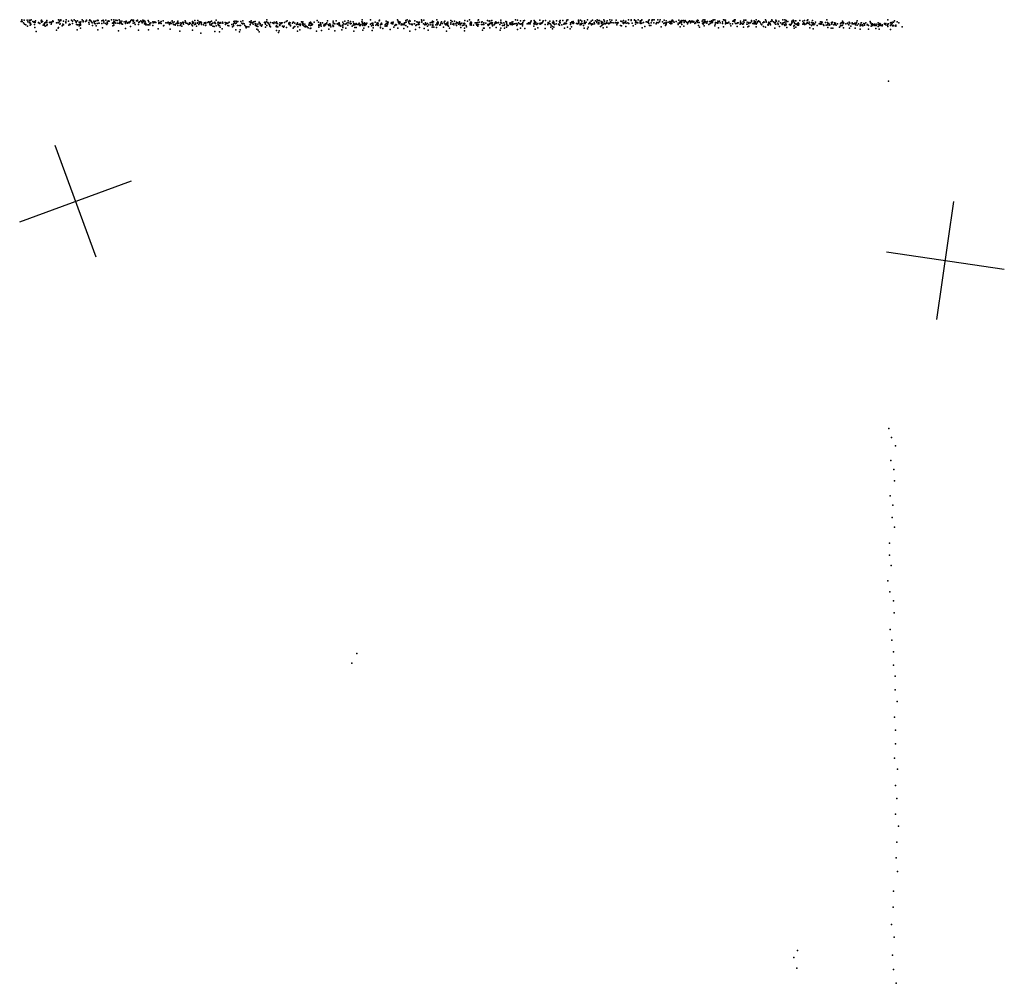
# Model space of a CAD drawing. Header units: millimetres. Extents: x 2956 to 18202, y -3010 to 34175.
# Tile 10 of 16: x 6415 to 9723, y 9867 to 13104. Entities that reach past the tile are written whole.
import ezdxf

# ---------------------------------------------------------------- set-up
doc = ezdxf.new("R2010")
doc.units = ezdxf.units.MM
doc.layers.add('P', color=9, linetype='Continuous')
doc.layers.add('PANOS', color=10, linetype='Continuous')

msp = doc.modelspace()

# ---------------------------------------------------------------- linework, layer by layer
at = {"layer": 'P'}
for p in [(6420, 13098), (6423, 13104), (6424, 13098), (6430, 13102), (6440, 13102), (6447, 13102), (6451, 13101), (6454, 13104), (6459, 13098), (6468, 13100), (6487, 13100), (6489, 13102), (6492, 13098), (6507, 13101), (6525, 13098), (6527, 13100), (6528, 13098), (6546, 13103), (6548, 13102), (6553, 13101), (6554, 13103), (6563, 13099), (6571, 13103), (6579, 13099), (6589, 13102), (6593, 13099), (6598, 13103), (6603, 13100), (6609, 13100), (6625, 13104), (6629, 13100), (6636, 13098), (6640, 13102), (6640, 13100), (6650, 13101), (6651, 13103), (6652, 13101), (6655, 13099), (6664, 13099), (6670, 13099), (6676, 13101), (6678, 13102), (6679, 13101), (6691, 13100), (6696, 13102), (6698, 13099), (6705, 13102), (6712, 13099), (6713, 13100), (6716, 13099), (6724, 13103), (6731, 13104), (6733, 13098), (6738, 13102), (6743, 13101), (6750, 13103), (6753, 13099), (6758, 13099), (6772, 13098), (6773, 13099), (6789, 13101), (6792, 13103), (6795, 13100), (6798, 13102), (6798, 13099), (6808, 13100), (6811, 13102), (6811, 13100), (6822, 13100), (6829, 13102), (6832, 13101), (6836, 13099), (6847, 13101), (6882, 13100), (6891, 13098), (6897, 13100), (6927, 13100), (6928, 13099), (6947, 13099), (6971, 13100), (6996, 13098), (7004, 13101), (7014, 13101), (7060, 13099), (7075, 13102), (7135, 13098), (7138, 13099), (7142, 13099), (7148, 13098), (7158, 13098), (7165, 13100), (7193, 13100), (7206, 13098), (7245, 13103), (7310, 13098), (7314, 13100), (7414, 13101), (7449, 13100), (7468, 13099), (7478, 13100), (7507, 13099), (7519, 13100), (7526, 13098), (7566, 13104), (7594, 13103), (7623, 13100), (7624, 13102), (7646, 13099), (7684, 13104), (7687, 13099), (7712, 13101), (7717, 13104), (7721, 13098), (7725, 13101), (7727, 13099), (7743, 13100), (7765, 13104), (7766, 13100), (7773, 13102), (7802, 13099), (7816, 13103), (7843, 13099), (7864, 13101), (7868, 13098), (7876, 13099), (7911, 13101), (7919, 13099), (7926, 13104), (7955, 13102), (7956, 13103), (7987, 13101), (7992, 13099), (7995, 13100), (8001, 13101), (8032, 13102), (8048, 13098), (8081, 13103), (8088, 13102), (8098, 13100), (8108, 13100), (8111, 13101), (8133, 13100), (8144, 13101), (8145, 13099), (8163, 13102), (8174, 13100), (8181, 13101), (8196, 13099), (8207, 13099), (8218, 13100), (8218, 13100), (8229, 13098), (8231, 13101), (8240, 13101), (8252, 13099), (8253, 13102), (8256, 13103), (8275, 13098), (8292, 13102), (8292, 13099), (8293, 13099), (8299, 13102), (8304, 13099), (8313, 13100), (8323, 13103), (8335, 13099), (8339, 13102), (8350, 13100), (8355, 13103), (8359, 13101), (8363, 13101), (8369, 13098), (8377, 13104), (8380, 13099), (8389, 13100), (8398, 13104), (8404, 13102), (8419, 13102), (8435, 13099), (8438, 13098), (8443, 13101), (8450, 13098), (8451, 13099), (8460, 13103), (8469, 13103), (8469, 13101), (8480, 13102), (8481, 13103), (8481, 13102), (8485, 13100), (8493, 13104), (8500, 13100), (8504, 13101), (8505, 13103), (8527, 13100), (8530, 13104), (8539, 13100), (8540, 13104), (8542, 13103), (8547, 13103), (8559, 13103), (8564, 13098), (8567, 13103), (8580, 13102), (8587, 13100), (8599, 13098), (8605, 13099), (8607, 13102), (8608, 13102), (8609, 13101), (8620, 13098), (8621, 13098), (8629, 13102), (8635, 13099), (8640, 13101), (8645, 13101), (8647, 13099), (8651, 13101), (8652, 13099), (8665, 13100), (8667, 13098), (8672, 13099), (8675, 13099), (8680, 13098), (8689, 13099), (8691, 13099), (8692, 13102), (8694, 13101), (8708, 13099), (8711, 13104), (8715, 13098), (8717, 13103), (8717, 13099), (8726, 13098), (8734, 13098), (8739, 13100), (8742, 13099), (8745, 13103), (8745, 13102), (8750, 13103), (8760, 13099), (8766, 13099), (8779, 13104), (8781, 13103), (8784, 13102), (8786, 13102), (8811, 13099), (8814, 13101), (8815, 13098), (8816, 13103), (8816, 13099), (8819, 13103), (8836, 13099), (8848, 13102), (8852, 13102), (8854, 13102), (8874, 13101), (8874, 13100), (8874, 13098), (8882, 13100), (8889, 13103), (8897, 13100), (8899, 13098), (8921, 13103), (8923, 13099), (8939, 13098), (8942, 13103), (8943, 13100), (8955, 13102), (8958, 13099), (8965, 13099), (8979, 13103), (8986, 13103), (8990, 13101), (8995, 13098), (9009, 13099), (9014, 13102), (9014, 13099), (9020, 13100), (9022, 13100), (9036, 13101), (9046, 13099), (9052, 13101), (9061, 13101), (9063, 13103), (9078, 13101), (9126, 13104), (9179, 13099), (9229, 13100), (9272, 13098), (9332, 13104), (9354, 13100), (6428, 13094), (6432, 13089), (6436, 13087), (6441, 13082), (6443, 13097), (6448, 13096), (6448, 13093), (6450, 13086), (6452, 13092), (6453, 13088), (6463, 13096), (6465, 13097), (6465, 13096), (6465, 13088), (6466, 13078), (6467, 13095), (6478, 13093), (6479, 13095), (6479, 13093), (6480, 13093), (6483, 13091), (6488, 13096), (6494, 13086), (6497, 13090), (6499, 13086), (6500, 13094), (6501, 13093), (6501, 13082), (6503, 13096), (6504, 13095), (6506, 13096), (6506, 13095), (6507, 13084), (6508, 13088), (6515, 13095), (6518, 13096), (6521, 13089), (6522, 13096), (6522, 13096), (6522, 13094), (6539, 13094), (6539, 13069), (6544, 13075), (6545, 13095), (6545, 13095), (6545, 13093), (6546, 13078), (6549, 13097), (6550, 13089), (6551, 13090), (6558, 13083), (6560, 13089), (6563, 13087), (6570, 13097), (6570, 13093), (6570, 13093), (6580, 13086), (6583, 13089), (6585, 13088), (6593, 13091), (6605, 13097), (6605, 13095), (6606, 13088), (6608, 13070), (6610, 13087), (6615, 13096), (6615, 13088), (6615, 13083), (6616, 13096), (6618, 13093), (6619, 13086), (6619, 13075), (6620, 13089), (6621, 13097), (6629, 13097), (6647, 13095), (6649, 13089), (6657, 13097), (6659, 13094), (6660, 13085), (6665, 13096), (6667, 13092), (6668, 13091), (6669, 13090), (6672, 13083), (6676, 13091), (6678, 13070), (6681, 13092), (6682, 13092), (6691, 13091), (6693, 13077), (6698, 13094), (6704, 13091), (6708, 13088), (6709, 13096), (6709, 13095), (6710, 13092), (6727, 13092), (6728, 13083), (6730, 13095), (6731, 13097), (6731, 13091), (6731, 13086), (6735, 13096), (6738, 13092), (6745, 13092), (6747, 13067), (6751, 13091), (6752, 13096), (6756, 13094), (6757, 13090), (6761, 13089), (6766, 13097), (6771, 13097), (6771, 13091), (6771, 13074), (6774, 13097), (6777, 13092), (6778, 13093), (6782, 13096), (6783, 13094), (6783, 13093), (6785, 13097), (6786, 13097), (6787, 13081), (6796, 13092), (6801, 13093), (6803, 13088), (6814, 13088), (6814, 13069), (6815, 13095), (6818, 13097), (6826, 13097), (6827, 13094), (6830, 13097), (6835, 13090), (6836, 13092), (6837, 13097), (6837, 13092), (6838, 13088), (6839, 13091), (6839, 13087), (6844, 13087), (6848, 13087), (6848, 13070), (6849, 13097), (6852, 13087), (6853, 13091), (6856, 13094), (6863, 13097), (6863, 13085), (6864, 13097), (6864, 13094), (6864, 13093), (6867, 13095), (6869, 13097), (6873, 13095), (6880, 13073), (6883, 13094), (6883, 13091), (6885, 13094), (6886, 13095), (6886, 13094), (6886, 13093), (6890, 13091), (6898, 13083), (6900, 13085), (6906, 13094), (6911, 13093), (6912, 13093), (6914, 13096), (6915, 13094), (6917, 13093), (6918, 13088), (6919, 13090), (6921, 13072), (6922, 13095), (6924, 13091), (6930, 13094), (6932, 13088), (6934, 13097), (6937, 13086), (6938, 13088), (6941, 13091), (6942, 13091), (6945, 13096), (6945, 13091), (6946, 13085), (6950, 13092), (6953, 13066), (6954, 13084), (6957, 13094), (6957, 13088), (6960, 13092), (6960, 13082), (6963, 13096), (6965, 13095), (6965, 13089), (6972, 13097), (6972, 13095), (6975, 13092), (6979, 13091), (6982, 13088), (6986, 13094), (6986, 13089), (6989, 13092), (6994, 13087), (6996, 13092), (6996, 13083), (6996, 13069), (6998, 13094), (6998, 13092), (6999, 13095), (7002, 13088), (7006, 13092), (7006, 13089), (7009, 13082), (7013, 13094), (7013, 13092), (7017, 13088), (7018, 13097), (7019, 13092), (7022, 13093), (7024, 13097), (7026, 13093), (7026, 13088), (7033, 13087), (7035, 13092), (7036, 13094), (7037, 13092), (7039, 13084), (7041, 13095), (7041, 13092), (7041, 13086), (7047, 13095), (7050, 13097), (7054, 13093), (7054, 13089), (7055, 13097), (7055, 13087), (7058, 13086), (7061, 13090), (7063, 13092), (7064, 13082), (7069, 13093), (7069, 13081), (7071, 13096), (7073, 13091), (7075, 13083), (7081, 13093), (7082, 13096), (7082, 13088), (7083, 13084), (7087, 13092), (7087, 13085), (7089, 13095), (7089, 13079), (7091, 13092), (7095, 13073), (7096, 13096), (7098, 13092), (7106, 13095), (7107, 13088), (7109, 13094), (7109, 13093), (7109, 13091), (7113, 13092), (7115, 13092), (7115, 13084), (7118, 13083), (7119, 13096), (7128, 13088), (7130, 13080), (7133, 13083), (7134, 13090), (7134, 13084), (7137, 13093), (7140, 13091), (7141, 13070), (7142, 13092), (7146, 13097), (7147, 13084), (7153, 13084), (7156, 13070), (7157, 13084), (7161, 13092), (7164, 13090), (7167, 13091), (7167, 13091), (7169, 13090), (7172, 13084), (7175, 13081), (7175, 13080), (7176, 13077), (7179, 13080), (7185, 13080), (7187, 13097), (7189, 13088), (7190, 13087), (7192, 13096), (7192, 13093), (7196, 13093), (7199, 13096), (7200, 13089), (7202, 13097), (7206, 13090), (7207, 13085), (7209, 13090), (7211, 13085), (7212, 13082), (7212, 13072), (7215, 13089), (7215, 13081), (7216, 13069), (7220, 13096), (7220, 13093), (7220, 13093), (7223, 13091), (7223, 13087), (7226, 13084), (7227, 13082), (7230, 13087), (7238, 13095), (7239, 13096), (7240, 13093), (7241, 13089), (7241, 13079), (7244, 13097), (7246, 13085), (7249, 13095), (7250, 13092), (7252, 13090), (7254, 13087), (7256, 13082), (7258, 13095), (7258, 13080), (7265, 13093), (7269, 13091), (7270, 13096), (7276, 13093), (7277, 13081), (7278, 13097), (7278, 13096), (7278, 13085), (7278, 13068), (7279, 13092), (7279, 13080), (7281, 13091), (7282, 13080), (7287, 13067), (7288, 13087), (7289, 13093), (7289, 13084), (7293, 13090), (7295, 13094), (7295, 13092), (7297, 13093), (7298, 13082), (7302, 13079), (7304, 13082), (7305, 13095), (7311, 13078), (7319, 13092), (7319, 13090), (7321, 13088), (7322, 13095), (7322, 13092), (7324, 13093), (7325, 13086), (7325, 13083), (7332, 13092), (7334, 13096), (7334, 13076), (7335, 13096), (7336, 13079), (7339, 13092), (7340, 13081), (7345, 13088), (7346, 13089), (7348, 13094), (7348, 13065), (7350, 13080), (7351, 13088), (7355, 13089), (7356, 13070), (7357, 13084), (7358, 13089), (7362, 13097), (7365, 13092), (7365, 13087), (7366, 13097), (7367, 13090), (7368, 13090), (7369, 13084), (7372, 13081), (7373, 13089), (7375, 13080), (7376, 13083), (7381, 13080), (7384, 13077), (7386, 13086), (7388, 13089), (7389, 13093), (7390, 13091), (7391, 13074), (7392, 13096), (7392, 13084), (7393, 13076), (7394, 13092), (7396, 13090), (7397, 13086), (7399, 13089), (7404, 13096), (7412, 13066), (7419, 13096), (7420, 13087), (7420, 13085), (7420, 13079), (7421, 13084), (7425, 13087), (7426, 13093), (7426, 13090), (7427, 13088), (7428, 13082), (7429, 13068), (7432, 13093), (7437, 13083), (7438, 13088), (7439, 13083), (7442, 13090), (7443, 13087), (7445, 13090), (7447, 13093), (7451, 13088), (7454, 13085), (7454, 13072), (7456, 13085), (7457, 13090), (7459, 13086), (7460, 13080), (7467, 13086), (7468, 13093), (7468, 13081), (7469, 13082), (7472, 13091), (7474, 13090), (7474, 13067), (7482, 13090), (7484, 13089), (7486, 13092), (7488, 13094), (7488, 13084), (7489, 13089), (7490, 13085), (7491, 13084), (7494, 13082), (7497, 13070), (7500, 13086), (7501, 13096), (7501, 13083), (7501, 13078), (7503, 13090), (7509, 13089), (7511, 13076), (7512, 13090), (7515, 13093), (7517, 13086), (7521, 13093), (7526, 13090), (7527, 13091), (7529, 13091), (7532, 13082), (7535, 13097), (7535, 13086), (7538, 13091), (7538, 13066), (7540, 13087), (7541, 13089), (7541, 13078), (7543, 13088), (7545, 13091), (7546, 13078), (7549, 13088), (7553, 13089), (7556, 13092), (7556, 13090), (7557, 13085), (7560, 13085), (7561, 13088), (7565, 13097), (7567, 13096), (7567, 13090), (7568, 13085), (7568, 13069), (7570, 13090), (7571, 13076), (7573, 13093), (7573, 13087), (7575, 13085), (7576, 13091), (7579, 13088), (7581, 13092), (7587, 13080), (7594, 13089), (7597, 13091), (7597, 13083), (7599, 13068), (7600, 13092), (7601, 13092), (7601, 13090), (7602, 13088), (7603, 13084), (7603, 13077), (7609, 13096), (7612, 13086), (7615, 13089), (7616, 13094), (7618, 13088), (7618, 13086), (7620, 13092), (7620, 13084), (7627, 13087), (7627, 13079), (7627, 13077), (7630, 13091), (7631, 13092), (7632, 13089), (7635, 13074), (7643, 13087), (7643, 13082), (7646, 13091), (7648, 13085), (7648, 13082), (7650, 13092), (7651, 13095), (7651, 13088), (7652, 13097), (7653, 13094), (7660, 13071), (7663, 13092), (7665, 13095), (7666, 13090), (7668, 13090), (7669, 13092), (7669, 13090), (7670, 13096), (7672, 13079), (7675, 13085), (7676, 13086), (7679, 13088), (7681, 13087), (7686, 13076), (7688, 13095), (7690, 13090), (7692, 13097), (7693, 13093), (7697, 13087), (7699, 13090), (7699, 13087), (7703, 13088), (7706, 13074), (7707, 13091), (7707, 13087), (7708, 13094), (7711, 13095), (7712, 13084), (7714, 13096), (7718, 13080), (7723, 13093), (7725, 13090), (7726, 13066), (7730, 13089), (7733, 13088), (7734, 13089), (7734, 13087), (7740, 13090), (7741, 13090), (7745, 13071), (7746, 13085), (7748, 13087), (7749, 13097), (7753, 13096), (7754, 13088), (7755, 13094), (7755, 13091), (7756, 13088), (7757, 13089), (7758, 13096), (7758, 13078), (7766, 13096), (7772, 13090), (7774, 13074), (7776, 13087), (7778, 13093), (7778, 13091), (7778, 13088), (7781, 13088), (7785, 13091), (7785, 13082), (7787, 13069), (7790, 13087), (7794, 13093), (7796, 13087), (7797, 13095), (7798, 13095), (7801, 13079), (7802, 13096), (7803, 13089), (7803, 13084), (7805, 13097), (7806, 13079), (7813, 13087), (7815, 13078), (7817, 13092), (7818, 13092), (7818, 13087), (7820, 13097), (7821, 13095), (7821, 13090), (7827, 13086), (7829, 13087), (7830, 13092), (7832, 13097), (7835, 13091), (7839, 13079), (7841, 13096), (7843, 13090), (7847, 13087), (7848, 13090), (7848, 13087), (7849, 13065), (7850, 13092), (7851, 13089), (7852, 13091), (7853, 13084), (7854, 13096), (7854, 13090), (7856, 13082), (7859, 13076), (7863, 13089), (7864, 13094), (7864, 13089), (7870, 13089), (7874, 13091), (7874, 13087), (7880, 13090), (7883, 13096), (7883, 13085), (7885, 13094), (7887, 13093), (7889, 13089), (7893, 13097), (7893, 13096), (7894, 13092), (7895, 13091), (7895, 13087), (7897, 13090), (7897, 13078), (7900, 13092), (7903, 13084), (7907, 13091), (7907, 13086), (7908, 13092), (7910, 13075), (7910, 13067), (7911, 13090), (7915, 13085), (7916, 13080), (7928, 13091), (7929, 13087), (7930, 13096), (7932, 13096), (7932, 13094), (7932, 13089), (7932, 13086), (7933, 13094), (7940, 13086), (7945, 13093), (7949, 13094), (7950, 13088), (7951, 13086), (7951, 13086), (7953, 13095), (7953, 13088), (7953, 13085), (7954, 13082), (7956, 13088), (7959, 13096), (7966, 13096), (7966, 13088), (7969, 13097), (7970, 13069), (7971, 13088), (7973, 13076), (7974, 13093), (7974, 13088), (7976, 13076), (7981, 13092), (7988, 13088), (7989, 13085), (7993, 13091), (7993, 13090), (7993, 13088), (7994, 13077), (7998, 13092), (7999, 13095), (8001, 13090), (8003, 13093), (8003, 13086), (8004, 13083), (8009, 13087), (8011, 13090), (8012, 13095), (8013, 13092), (8015, 13097), (8016, 13092), (8016, 13078), (8018, 13093), (8023, 13093), (8024, 13095), (8028, 13088), (8029, 13069), (8031, 13094), (8031, 13076), (8032, 13096), (8035, 13092), (8037, 13085), (8042, 13094), (8043, 13085), (8044, 13088), (8044, 13076), (8050, 13094), (8050, 13079), (8051, 13097), (8051, 13093), (8052, 13089), (8053, 13085), (8056, 13085), (8062, 13092), (8063, 13093), (8063, 13088), (8065, 13089), (8068, 13096), (8069, 13091), (8069, 13087), (8072, 13097), (8074, 13089), (8076, 13090), (8079, 13090), (8083, 13091), (8085, 13084), (8087, 13089), (8087, 13071), (8091, 13094), (8095, 13090), (8097, 13089), (8097, 13076), (8098, 13089), (8101, 13090), (8104, 13088), (8104, 13083), (8105, 13095), (8105, 13093), (8112, 13074), (8120, 13090), (8124, 13094), (8124, 13093), (8126, 13090), (8129, 13092), (8130, 13095), (8130, 13090), (8132, 13097), (8142, 13090), (8142, 13082), (8144, 13090), (8145, 13095), (8146, 13091), (8146, 13089), (8147, 13097), (8147, 13072), (8149, 13095), (8151, 13089), (8152, 13088), (8156, 13091), (8156, 13077), (8163, 13090), (8164, 13092), (8164, 13089), (8168, 13091), (8169, 13094), (8170, 13093), (8173, 13097), (8180, 13088), (8180, 13074), (8189, 13089), (8189, 13088), (8190, 13095), (8190, 13095), (8194, 13092), (8197, 13090), (8199, 13079), (8201, 13086), (8205, 13093), (8205, 13081), (8205, 13073), (8208, 13091), (8209, 13091), (8210, 13096), (8210, 13095), (8210, 13079), (8212, 13088), (8217, 13090), (8225, 13089), (8226, 13088), (8229, 13086), (8230, 13096), (8230, 13094), (8231, 13093), (8236, 13087), (8243, 13089), (8245, 13092), (8245, 13076), (8248, 13092), (8248, 13090), (8250, 13091), (8251, 13092), (8252, 13091), (8255, 13079), (8264, 13073), (8265, 13093), (8266, 13088), (8267, 13093), (8269, 13080), (8270, 13097), (8271, 13096), (8271, 13094), (8273, 13093), (8275, 13091), (8277, 13094), (8286, 13091), (8289, 13090), (8292, 13093), (8293, 13093), (8293, 13091), (8294, 13092), (8298, 13087), (8300, 13090), (8301, 13088), (8303, 13092), (8305, 13091), (8309, 13085), (8311, 13091), (8311, 13075), (8312, 13095), (8315, 13091), (8318, 13096), (8323, 13073), (8325, 13079), (8327, 13090), (8328, 13091), (8331, 13095), (8333, 13091), (8336, 13087), (8338, 13090), (8340, 13089), (8345, 13095), (8346, 13090), (8354, 13097), (8354, 13095), (8358, 13090), (8361, 13095), (8361, 13092), (8361, 13090), (8366, 13081), (8370, 13094), (8370, 13091), (8371, 13091), (8371, 13084), (8373, 13096), (8374, 13088), (8375, 13077), (8379, 13092), (8379, 13090), (8383, 13090), (8386, 13095), (8387, 13092), (8387, 13079), (8392, 13092), (8394, 13090), (8398, 13092), (8400, 13097), (8403, 13095), (8409, 13094), (8409, 13093), (8416, 13093), (8417, 13095), (8421, 13094), (8421, 13087), (8422, 13092), (8422, 13091), (8424, 13095), (8426, 13094), (8434, 13084), (8437, 13083), (8442, 13095), (8442, 13092), (8444, 13093), (8444, 13091), (8445, 13092), (8448, 13095), (8451, 13081), (8453, 13092), (8458, 13094), (8460, 13091), (8462, 13091), (8473, 13092), (8473, 13092), (8476, 13083), (8484, 13096), (8484, 13089), (8487, 13095), (8489, 13095), (8489, 13094), (8492, 13094), (8499, 13092), (8500, 13096), (8501, 13097), (8502, 13091), (8505, 13092), (8506, 13077), (8511, 13095), (8511, 13095), (8515, 13081), (8520, 13097), (8521, 13097), (8524, 13096), (8524, 13096), (8526, 13097), (8527, 13094), (8529, 13091), (8531, 13085), (8535, 13084), (8537, 13094), (8545, 13094), (8553, 13091), (8553, 13090), (8556, 13095), (8560, 13093), (8564, 13097), (8570, 13080), (8574, 13097), (8579, 13091), (8580, 13092), (8583, 13094), (8585, 13084), (8586, 13087), (8587, 13089), (8588, 13094), (8594, 13096), (8599, 13092), (8602, 13093), (8602, 13090), (8604, 13097), (8606, 13091), (8610, 13097), (8614, 13096), (8627, 13092), (8627, 13088), (8632, 13092), (8633, 13096), (8634, 13080), (8637, 13094), (8638, 13097), (8640, 13097), (8640, 13088), (8646, 13082), (8647, 13095), (8655, 13096), (8658, 13090), (8660, 13094), (8662, 13097), (8669, 13093), (8673, 13097), (8677, 13096), (8683, 13091), (8684, 13093), (8687, 13094), (8693, 13095), (8695, 13085), (8695, 13084), (8698, 13095), (8699, 13079), (8709, 13092), (8711, 13089), (8712, 13093), (8715, 13083), (8717, 13093), (8720, 13097), (8724, 13092), (8730, 13088), (8735, 13091), (8737, 13097), (8740, 13094), (8742, 13096), (8750, 13083), (8752, 13089), (8753, 13095), (8757, 13094), (8758, 13093), (8759, 13092), (8760, 13092), (8762, 13097), (8763, 13077), (8768, 13094), (8776, 13097), (8776, 13091), (8780, 13080), (8786, 13097), (8786, 13090), (8787, 13093), (8788, 13092), (8792, 13094), (8792, 13092), (8794, 13092), (8797, 13096), (8802, 13090), (8804, 13083), (8810, 13090), (8816, 13097), (8820, 13091), (8824, 13091), (8825, 13081), (8827, 13093), (8829, 13093), (8835, 13089), (8836, 13095), (8838, 13094), (8841, 13091), (8843, 13089), (8845, 13097), (8847, 13090), (8847, 13079), (8849, 13096), (8858, 13089), (8859, 13096), (8859, 13089), (8861, 13080), (8864, 13095), (8864, 13082), (8865, 13091), (8870, 13093), (8878, 13091), (8882, 13093), (8883, 13090), (8884, 13097), (8885, 13096), (8887, 13097), (8887, 13091), (8889, 13089), (8889, 13080), (8893, 13094), (8894, 13097), (8903, 13096), (8905, 13090), (8908, 13087), (8912, 13094), (8914, 13081), (8915, 13097), (8916, 13096), (8920, 13079), (8923, 13096), (8928, 13087), (8930, 13086), (8931, 13094), (8931, 13089), (8932, 13096), (8932, 13091), (8934, 13093), (8936, 13090), (8937, 13087), (8947, 13097), (8951, 13093), (8952, 13076), (8954, 13096), (8954, 13089), (8955, 13089), (8962, 13092), (8963, 13089), (8963, 13088), (8968, 13081), (8971, 13093), (8977, 13090), (8977, 13088), (8978, 13092), (8981, 13093), (8983, 13088), (8985, 13096), (8985, 13085), (8989, 13090), (8990, 13097), (8990, 13087), (8992, 13078), (9001, 13088), (9004, 13086), (9007, 13089), (9009, 13093), (9010, 13094), (9016, 13082), (9017, 13095), (9017, 13084), (9017, 13076), (9019, 13091), (9022, 13079), (9023, 13089), (9023, 13088), (9027, 13090), (9028, 13089), (9029, 13086), (9030, 13094), (9031, 13086), (9032, 13090), (9046, 13089), (9048, 13093), (9050, 13092), (9052, 13088), (9053, 13088), (9057, 13090), (9061, 13095), (9061, 13092), (9066, 13091), (9067, 13096), (9069, 13088), (9070, 13077), (9075, 13095), (9075, 13084), (9078, 13089), (9080, 13088), (9081, 13093), (9081, 13073), (9083, 13089), (9083, 13087), (9084, 13089), (9086, 13090), (9088, 13096), (9094, 13084), (9101, 13090), (9103, 13091), (9105, 13097), (9105, 13089), (9106, 13090), (9107, 13097), (9108, 13089), (9110, 13093), (9111, 13096), (9114, 13088), (9115, 13087), (9116, 13085), (9122, 13095), (9124, 13086), (9129, 13095), (9129, 13087), (9130, 13092), (9130, 13078), (9133, 13091), (9134, 13086), (9137, 13087), (9141, 13076), (9142, 13095), (9142, 13093), (9143, 13090), (9143, 13089), (9146, 13096), (9147, 13076), (9150, 13087), (9152, 13094), (9152, 13094), (9152, 13088), (9154, 13088), (9156, 13092), (9158, 13086), (9162, 13090), (9162, 13090), (9169, 13079), (9172, 13090), (9173, 13083), (9175, 13093), (9177, 13084), (9178, 13093), (9178, 13085), (9179, 13094), (9179, 13086), (9179, 13086), (9182, 13095), (9182, 13092), (9182, 13091), (9183, 13077), (9190, 13090), (9196, 13092), (9199, 13088), (9200, 13087), (9202, 13096), (9203, 13076), (9204, 13092), (9207, 13082), (9212, 13094), (9212, 13090), (9215, 13090), (9217, 13090), (9221, 13092), (9222, 13075), (9223, 13088), (9223, 13087), (9225, 13092), (9226, 13095), (9229, 13086), (9233, 13090), (9239, 13083), (9239, 13072), (9240, 13088), (9242, 13094), (9243, 13094), (9244, 13086), (9245, 13084), (9246, 13087), (9248, 13083), (9251, 13091), (9253, 13090), (9253, 13086), (9257, 13094), (9262, 13087), (9263, 13088), (9266, 13085), (9266, 13072), (9273, 13093), (9274, 13093), (9276, 13082), (9277, 13089), (9279, 13085), (9280, 13090), (9281, 13085), (9282, 13087), (9287, 13089), (9288, 13084), (9291, 13074), (9292, 13089), (9292, 13085), (9299, 13094), (9299, 13088), (9299, 13081), (9302, 13087), (9302, 13072), (9303, 13085), (9305, 13091), (9307, 13089), (9308, 13084), (9310, 13084), (9312, 13083), (9313, 13087), (9320, 13091), (9321, 13089), (9322, 13089), (9325, 13091), (9325, 13087), (9330, 13085), (9332, 13089), (9332, 13081), (9333, 13090), (9334, 13090), (9340, 13093), (9340, 13085), (9340, 13071), (9343, 13095), (9343, 13088), (9346, 13090), (9347, 13083), (9348, 13096), (9350, 13096), (9351, 13084), (9352, 13083), (9358, 13086), (9358, 13082), (9363, 13097), (9368, 13093), (9380, 13080), (6471, 13064), (7024, 13059), (7071, 13064), (7087, 13063), (7154, 13063), (7220, 13063), (7285, 13061), (9334, 12898), (9335, 11731), (9344, 11700), (9357, 11672), (9341, 11623), (9352, 11593), (9354, 11555), (9339, 11505), (9348, 11473), (9346, 11432), (9354, 11399), (9337, 11346), (9337, 11305), (9343, 11270), (9332, 11219), (9338, 11182), (9351, 11152), (9353, 11111), (9339, 11056), (9345, 11020), (9350, 10981), (7548, 10975), (7531, 10942), (9350, 10936), (9356, 10899), (9356, 10853), (9363, 10814), (9354, 10761), (9357, 10717), (9357, 10672), (9354, 10623), (9364, 10586), (9357, 10531), (9362, 10488), (9357, 10435), (9367, 10395), (9362, 10341), (9359, 10288), (9364, 10243), (9350, 10176), (9349, 10123), (9344, 10065), (9353, 10022), (9028, 9977), (9347, 9962), (9016, 9954), (9026, 9918), (9351, 9913), (9359, 9867)]:
    msp.add_point(p, dxfattribs=at)
at = {"layer": 'PANOS'}
for points in [[(6672.1, 12306), (6534, 12681.5)], [(6415.3, 12424.7), (6790.8, 12562.8)], [(9495.9, 12097.4), (9553.6, 12493.3)], [(9326.8, 12324.2), (9722.7, 12266.5)]]:
    msp.add_lwpolyline(points, dxfattribs=at)

doc.saveas('drawing.dxf')
